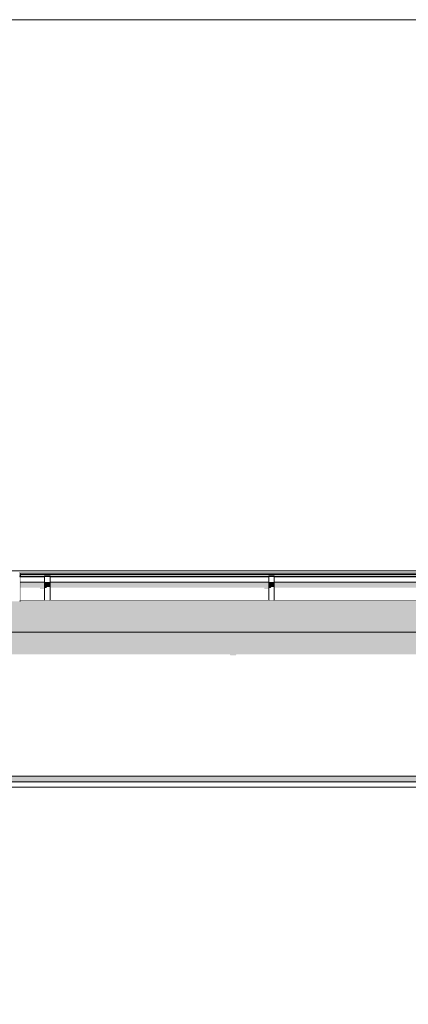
# Model space of a CAD drawing. Header units: millimetres. Extents: x 11 to 55443, y -2 to 19464.
# Tile 40 of 135: x 19203 to 20624, y 15339 to 18944. Entities that reach past the tile are written whole.
import ezdxf

# ---------------------------------------------------------------- set-up
doc = ezdxf.new("R2010")
doc.units = ezdxf.units.MM
doc.header["$MEASUREMENT"] = 0
doc.linetypes.add('Wipeout_Contour', pattern=[1000, 0, -1000])
for name, color, linetype in [('Nowe_A__DACHY', 7, 'Continuous'), ('Nowe_A__SCIANY', 7, 'Continuous'), ('Nowe_A_WN_WYPOSAZENIE', 7, 'Continuous')]:
    doc.layers.add(name, color=color, linetype=linetype)
for name, color, linetype, lineweight in [('Nowe_A__DACHY_Nr_pióra__92', 7, 'Continuous', 13), ('Nowe_A__SCIANY_Nr_pióra__87', 7, 'Continuous', 13), ('Nowe_A_WN_WYPOSAZENIE_Nr_pióra__2', 7, 'Continuous', 13)]:
    doc.layers.add(name, color=color, linetype=linetype, lineweight=lineweight)

# ---------------------------------------------------------------- blocks, each defined once
blk = doc.blocks.new('ElemPrzekroju_1_1', base_point=(7287.1, 10854))
at = {"color": 254, "linetype": 'Wipeout_Contour', "lineweight": 0, "ltscale": 309390.890564}
blk.add_wipeout([(13174.9, 16663.1), (13177.2, 16663.1), (13177.2, 16583.1), (13174.9, 16583.1), (13174.9, 16174), (25493.8, 16174), (25493.8, 16586.3), (25490.8, 16586.3), (25490.8, 16666.3), (25493.8, 16666.3), (25493.8, 16701.6), (13174.9, 16701.6)], dxfattribs=at).dxf.layer = 'Nowe_A__SCIANY'
at = {"color": 254, "linetype": 'Wipeout_Contour', "lineweight": 0, "ltscale": 102078.494547}
blk.add_wipeout([(13174.9, 16174), (13174.9, 16154), (25493.8, 16154), (25493.8, 16174)], dxfattribs=at).dxf.layer = 'Nowe_A__SCIANY'
at = {"layer": 'Nowe_A__SCIANY', "linetype": 'Continuous', "lineweight": 0, "true_color": 0x000000}
for points in [[(13174.9, 16663.1), (13177.2, 16663.1), (13177.2, 16616.9), (13676.5, 16616.9), (13677.3, 16613.6), (13697.3, 16613.6), (13699.6, 16616.9), (14430.1, 16616.9), (14430.9, 16613.6), (14450.9, 16613.6), (14453.2, 16616.9), (15183.7, 16616.9), (15184.5, 16613.6), (15204.5, 16613.6), (15206.8, 16616.9), (15937.3, 16616.9), (15938.1, 16613.6), (15958.1, 16613.6), (15960.4, 16616.9), (16691, 16616.9), (16691.7, 16613.6), (16711.7, 16613.6), (16714, 16616.9), (17444.6, 16616.9), (17445.3, 16613.6), (17465.3, 16613.6), (17467.7, 16616.9), (18198.2, 16616.9), (18198.9, 16613.6), (18218.9, 16613.6), (18221.3, 16616.9), (18951.8, 16616.9), (18952.6, 16613.6), (18972.6, 16613.6), (18974.9, 16616.9), (19044.6, 16616.9), (19049, 16598.1), (19049.8, 16598.1), (19050.5, 16595.1), (19052, 16595.1), (19069.6, 16619.9), (19151.8, 16619.9), (19152.6, 16616.6), (19172.6, 16616.6), (19174.9, 16619.9), (19971.8, 16619.9), (19972.6, 16616.6), (19992.6, 16616.6), (19994.9, 16619.9), (20791.8, 16619.9), (20792.6, 16616.6), (20812.6, 16616.6), (20814.9, 16619.9), (21611.8, 16619.9), (21612.6, 16616.6), (21632.6, 16616.6), (21634.9, 16619.9), (22431.8, 16619.9), (22432.6, 16616.6), (22452.6, 16616.6), (22454.9, 16619.9), (23251.8, 16619.9), (23252.5, 16616.6), (23272.5, 16616.6), (23274.9, 16619.9), (24071.8, 16619.9), (24072.5, 16616.6), (24092.5, 16616.6), (24094.9, 16619.9), (24891.8, 16619.9), (24892.5, 16616.6), (24912.5, 16616.6), (24914.9, 16619.9), (24984.7, 16619.9), (24989, 16601.6), (24989.7, 16601.6), (24990.5, 16598.1), (24992, 16598.1), (25009.9, 16623.4), (25091.8, 16623.4), (25092.5, 16620.1), (25112.5, 16620.1), (25114.9, 16623.4), (25319.3, 16623.4), (25319.8, 16621.3), (25381.3, 16549.1), (25381.3, 16502.2), (25377.4, 16490.1), (25377.4, 16410.1), (25378.4, 16393.4), (25381.3, 16390.2), (25381.3, 16174), (25493.8, 16174), (25493.8, 16586.3), (25490.8, 16586.3), (25490.8, 16666.3), (25493.8, 16666.3), (25493.8, 16701.6), (13174.9, 16701.6)], [(13174.9, 16174), (13174.9, 16154), (25493.8, 16154), (25493.8, 16174)]]:
    blk.add_hatch(color=18, dxfattribs=at).paths.add_polyline_path(points)
at = {"layer": 'Nowe_A__SCIANY_Nr_pióra__87', "color": 7, "linetype": 'Continuous', "lineweight": 13}
blk.add_line((13174.9, 16174), (25493.8, 16174), dxfattribs=at)
at = {"color": 254, "linetype": 'Wipeout_Contour', "lineweight": 0, "ltscale": 102026.087236}
blk.add_wipeout([(25493.8, 16154), (13174.9, 16154), (13174.9, 16134), (25493.8, 16134)], dxfattribs=at).dxf.layer = 'Nowe_A__SCIANY'
at = {"layer": 'Nowe_A__SCIANY_Nr_pióra__87', "color": 7, "linetype": 'Continuous', "lineweight": 13}
blk.add_line((25493.8, 16154), (13174.9, 16154), dxfattribs=at)
at = {"color": 254, "linetype": 'Wipeout_Contour', "lineweight": 0, "ltscale": 100763.187586}
blk.add_wipeout([(13174.9, 16134), (13174.9, 15174), (25493.8, 15174), (25493.8, 16134)], dxfattribs=at).dxf.layer = 'Nowe_A__SCIANY'
at = {"layer": 'Nowe_A__SCIANY', "linetype": 'Continuous', "lineweight": 0, "true_color": 0x000000}
blk.add_hatch(color=18, dxfattribs=at).paths.add_polyline_path([(13174.9, 16150.6), (25364.7, 16150.6), (25381.3, 16134), (25493.8, 16134), (25493.8, 16154), (13174.9, 16154)])
at = {"layer": 'Nowe_A__SCIANY_Nr_pióra__87', "color": 7, "linetype": 'Continuous', "lineweight": 13}
blk.add_line((13174.9, 16134), (25493.8, 16134), dxfattribs=at)
blk = doc.blocks.new('ElemPrzekroju_20_1', base_point=(7287.1, 10854))
at = {"color": 254, "linetype": 'Wipeout_Contour', "lineweight": 0, "ltscale": 102336.676198}
blk.add_wipeout([(19203.8, 16903.9), (19203.8, 16903.5), (19205.3, 16903.5), (19205.3, 16903.9)], dxfattribs=at).dxf.layer = 'Nowe_A_WN_WYPOSAZENIE'
at = {"color": 254, "linetype": 'Wipeout_Contour', "lineweight": 0, "ltscale": 102358.941897}
blk.add_wipeout([(19203.8, 16918.3), (19203.8, 16905.9), (19205.3, 16905.9), (19205.3, 16918.3)], dxfattribs=at).dxf.layer = 'Nowe_A_WN_WYPOSAZENIE'
at = {"color": 254, "linetype": 'Wipeout_Contour', "lineweight": 0, "ltscale": 102215.322509}
blk.add_wipeout([(19205.3, 16903.5), (19203.8, 16903.5), (19203.8, 16811.9), (19205.3, 16811.9)], dxfattribs=at).dxf.layer = 'Nowe_A_WN_WYPOSAZENIE'
at = {"layer": 'Nowe_A_WN_WYPOSAZENIE_Nr_pióra__2', "color": 7, "linetype": 'Continuous', "lineweight": 13}
for p, q in [((19205.3, 16918.3), (19205.3, 16905.9)), ((19203.8, 16903.5), (19203.8, 16903.5)), ((19203.8, 16903.5), (19203.8, 16811.9)), ((19205.3, 16903.5), (19203.8, 16903.5)), ((19205.3, 16903.9), (19205.3, 16903.5)), ((19205.3, 16903.5), (19205.3, 16811.9)), ((19205.3, 16811.9), (19203.8, 16811.9))]:
    blk.add_line(p, q, dxfattribs=at)
blk = doc.blocks.new('ElemPrzekroju_21_1', base_point=(7287.1, 10854))
at = {"color": 254, "linetype": 'Wipeout_Contour', "lineweight": 0, "ltscale": 102359.53412}
blk.add_wipeout([(19202.3, 16921.6), (19202.3, 16906.5), (19203.8, 16906.5), (19203.8, 16921.6)], dxfattribs=at).dxf.layer = 'Nowe_A_WN_WYPOSAZENIE'
at = {"color": 254, "linetype": 'Wipeout_Contour', "lineweight": 0, "ltscale": 102218.730429}
blk.add_wipeout([(19202.3, 16906.5), (19202.3, 16814.9), (19203.8, 16814.9), (19203.8, 16906.5)], dxfattribs=at).dxf.layer = 'Nowe_A_WN_WYPOSAZENIE'
at = {"color": 254, "linetype": 'Wipeout_Contour', "lineweight": 0, "ltscale": 162980.985446}
blk.add_wipeout([(19203.8, 16918.3), (19205.3, 16918.3), (19205.3, 16914), (25142.3, 16914), (25142.3, 16918.9), (19203.8, 16918.9)], dxfattribs=at).dxf.layer = 'Nowe_A_WN_WYPOSAZENIE'
at = {"color": 254, "linetype": 'Wipeout_Contour', "lineweight": 0, "ltscale": 111785.912759}
blk.add_wipeout([(19205.3, 16914), (19205.3, 16912.9), (25142.3, 16912.9), (25142.3, 16914)], dxfattribs=at).dxf.layer = 'Nowe_A_WN_WYPOSAZENIE'
at = {"layer": 'Nowe_A_WN_WYPOSAZENIE', "linetype": 'Continuous', "lineweight": 0, "true_color": 0x000000}
blk.add_hatch(color=18, dxfattribs=at).paths.add_polyline_path([(19205.3, 16914), (19205.3, 16912.9), (25142.3, 16912.9), (25142.3, 16914)])
at = {"color": 254, "linetype": 'Wipeout_Contour', "lineweight": 0, "ltscale": 1004804.00472042}
blk.add_wipeout([(25142.3, 16912.9), (19205.3, 16912.9), (19205.3, 16905.9), (19293.8, 16905.9), (19293.8, 16907.6), (19313.8, 16907.6), (19313.8, 16905.9), (20113.8, 16905.9), (20113.8, 16907.6), (20133.8, 16907.6), (20133.8, 16905.9), (20933.8, 16905.9), (20933.8, 16907.6), (20953.8, 16907.6), (20953.8, 16905.9), (21753.8, 16905.9), (21753.8, 16907.6), (21773.8, 16907.6), (21773.8, 16905.9), (22573.8, 16905.9), (22573.8, 16907.6), (22593.8, 16907.6), (22593.8, 16905.9), (23393.8, 16905.9), (23393.8, 16907.6), (23413.8, 16907.6), (23413.8, 16905.9), (24213.8, 16905.9), (24213.8, 16907.6), (24233.8, 16907.6), (24233.8, 16905.9), (25033.8, 16905.9), (25033.8, 16907.6), (25053.8, 16907.6), (25053.8, 16905.9), (25142.3, 16905.9)], dxfattribs=at).dxf.layer = 'Nowe_A_WN_WYPOSAZENIE'
at = {"color": 254, "linetype": 'Wipeout_Contour', "lineweight": 0, "ltscale": 102473.107444}
blk.add_wipeout([(19293.8, 16905.9), (19203.8, 16905.9), (19203.8, 16904.1), (19293.8, 16904.1)], dxfattribs=at).dxf.layer = 'Nowe_A_WN_WYPOSAZENIE'
at = {"color": 254, "linetype": 'Wipeout_Contour', "lineweight": 0, "ltscale": 103883.045833}
blk.add_wipeout([(19313.8, 16905.9), (19313.8, 16904.1), (20113.8, 16904.1), (20113.8, 16905.9)], dxfattribs=at).dxf.layer = 'Nowe_A_WN_WYPOSAZENIE'
at = {"color": 254, "linetype": 'Wipeout_Contour', "lineweight": 0, "ltscale": 106394.00552}
blk.add_wipeout([(20933.8, 16905.9), (20133.8, 16905.9), (20133.8, 16904.1), (20933.8, 16904.1)], dxfattribs=at).dxf.layer = 'Nowe_A_WN_WYPOSAZENIE'
at = {"color": 254, "linetype": 'Wipeout_Contour', "lineweight": 0, "ltscale": 153615.772191}
blk.add_wipeout([(19293.8, 16904.1), (19203.8, 16904.1), (19203.8, 16903.9), (19205.3, 16903.9), (19205.3, 16884.4), (19293.8, 16884.4)], dxfattribs=at).dxf.layer = 'Nowe_A_WN_WYPOSAZENIE'
at = {"color": 254, "linetype": 'Wipeout_Contour', "lineweight": 0, "ltscale": 103855.00372}
blk.add_wipeout([(19313.8, 16884.4), (20113.8, 16884.4), (20113.8, 16904.1), (19313.8, 16904.1)], dxfattribs=at).dxf.layer = 'Nowe_A_WN_WYPOSAZENIE'
at = {"color": 254, "linetype": 'Wipeout_Contour', "lineweight": 0, "ltscale": 106366.625587}
blk.add_wipeout([(20933.8, 16904.1), (20133.8, 16904.1), (20133.8, 16884.4), (20933.8, 16884.4)], dxfattribs=at).dxf.layer = 'Nowe_A_WN_WYPOSAZENIE'
at = {"layer": 'Nowe_A_WN_WYPOSAZENIE_Nr_pióra__2', "color": 7, "linetype": 'Continuous', "lineweight": 13}
for p, q in [((19203.8, 16921.6), (19203.8, 16906.5)), ((19202.3, 16906.5), (19203.8, 16906.5)), ((19203.8, 16906.5), (19203.8, 16903.5))]:
    blk.add_line(p, q, dxfattribs=at)
at = {"color": 254, "linetype": 'Wipeout_Contour', "lineweight": 0, "ltscale": 102642.340671}
blk.add_wipeout([(19293.8, 16907.6), (19293.8, 16905.3), (19313.8, 16905.3), (19313.8, 16907.6)], dxfattribs=at).dxf.layer = 'Nowe_A_WN_WYPOSAZENIE'
at = {"color": 254, "linetype": 'Wipeout_Contour', "lineweight": 0, "ltscale": 105132.009942}
blk.add_wipeout([(20113.8, 16907.6), (20113.8, 16905.3), (20133.8, 16905.3), (20133.8, 16907.6)], dxfattribs=at).dxf.layer = 'Nowe_A_WN_WYPOSAZENIE'
at = {"color": 254, "linetype": 'Wipeout_Contour', "lineweight": 0, "ltscale": 102415.408794}
blk.add_wipeout([(19205.3, 16884.4), (19205.3, 16880.2), (19293.8, 16880.2), (19293.8, 16884.4)], dxfattribs=at).dxf.layer = 'Nowe_A_WN_WYPOSAZENIE'
at = {"color": 254, "linetype": 'Wipeout_Contour', "lineweight": 0, "ltscale": 103823.900149}
blk.add_wipeout([(20113.8, 16884.4), (19313.8, 16884.4), (19313.8, 16880.2), (20113.8, 16880.2)], dxfattribs=at).dxf.layer = 'Nowe_A_WN_WYPOSAZENIE'
at = {"color": 254, "linetype": 'Wipeout_Contour', "lineweight": 0, "ltscale": 106336.256538}
blk.add_wipeout([(20133.8, 16880.2), (20933.8, 16880.2), (20933.8, 16884.4), (20133.8, 16884.4)], dxfattribs=at).dxf.layer = 'Nowe_A_WN_WYPOSAZENIE'
at = {"layer": 'Nowe_A_WN_WYPOSAZENIE', "linetype": 'Continuous', "lineweight": 0, "true_color": 0x000000}
for points in [[(19205.3, 16884.4), (19205.3, 16880.2), (19293.8, 16880.2), (19293.8, 16884.4)], [(20113.8, 16884.4), (19313.8, 16884.4), (19313.8, 16880.2), (20113.8, 16880.2)], [(20133.8, 16880.2), (20933.8, 16880.2), (20933.8, 16884.4), (20133.8, 16884.4)]]:
    blk.add_hatch(color=18, dxfattribs=at).paths.add_polyline_path(points)
at = {"color": 254, "linetype": 'Wipeout_Contour', "lineweight": 0, "ltscale": 102327.847947}
blk.add_wipeout([(19205.3, 16817.9), (19293.8, 16817.9), (19293.8, 16880.2), (19205.3, 16880.2)], dxfattribs=at).dxf.layer = 'Nowe_A_WN_WYPOSAZENIE'
at = {"color": 254, "linetype": 'Wipeout_Contour', "lineweight": 0, "ltscale": 103737.517191}
blk.add_wipeout([(20113.8, 16880.2), (19313.8, 16880.2), (19313.8, 16817.9), (20113.8, 16817.9)], dxfattribs=at).dxf.layer = 'Nowe_A_WN_WYPOSAZENIE'
at = {"color": 254, "linetype": 'Wipeout_Contour', "lineweight": 0, "ltscale": 106251.917814}
blk.add_wipeout([(20933.8, 16880.2), (20133.8, 16880.2), (20133.8, 16817.9), (20933.8, 16817.9)], dxfattribs=at).dxf.layer = 'Nowe_A_WN_WYPOSAZENIE'
at = {"layer": 'Nowe_A_WN_WYPOSAZENIE', "linetype": 'Continuous', "lineweight": 0, "true_color": 0x000000}
blk.add_hatch(color=18, dxfattribs=at).paths.add_polyline_path([(19203.8, 16903.5), (19203.1, 16902.5), (19203.1, 16814.9), (19203.8, 16814.9)])
at = {"layer": 'Nowe_A_WN_WYPOSAZENIE_Nr_pióra__2', "color": 7, "linetype": 'Continuous', "lineweight": 13}
blk.add_line((19202.3, 16814.9), (19203.8, 16814.9), dxfattribs=at)
at = {"color": 254, "linetype": 'Wipeout_Contour', "lineweight": 0, "ltscale": 102610.206469}
blk.add_wipeout([(19293.8, 16905.3), (19293.8, 16883.2), (19313.8, 16883.2), (19313.8, 16905.3)], dxfattribs=at).dxf.layer = 'Nowe_A_WN_WYPOSAZENIE'
at = {"color": 254, "linetype": 'Wipeout_Contour', "lineweight": 0, "ltscale": 105100.63714}
blk.add_wipeout([(20113.8, 16905.3), (20113.8, 16883.2), (20133.8, 16883.2), (20133.8, 16905.3)], dxfattribs=at).dxf.layer = 'Nowe_A_WN_WYPOSAZENIE'
at = {"layer": 'Nowe_A_WN_WYPOSAZENIE', "linetype": 'Continuous', "lineweight": 0, "true_color": 0x000000}
for points in [[(19205.3, 16912.9), (19205.3, 16906.5), (19293.8, 16906.5), (19293.8, 16907.6), (19313.8, 16907.6), (19313.8, 16906.5), (20113.8, 16906.5), (20113.8, 16907.6), (20133.8, 16907.6), (20133.8, 16906.5), (20933.8, 16906.5), (20933.8, 16907.6), (20953.8, 16907.6), (20953.8, 16906.5), (21753.8, 16906.5), (21753.8, 16907.6), (21773.8, 16907.6), (21773.8, 16906.5), (22573.8, 16906.5), (22573.8, 16907.6), (22593.8, 16907.6), (22593.8, 16906.5), (23393.8, 16906.5), (23393.8, 16907.6), (23413.8, 16907.6), (23413.8, 16906.5), (24213.8, 16906.5), (24213.8, 16907.6), (24233.8, 16907.6), (24233.8, 16906.5), (25033.8, 16906.5), (25033.8, 16907.6), (25053.8, 16907.6), (25053.8, 16906.5), (25130.2, 16906.5), (25129.8, 16905.9), (25142.3, 16905.9), (25142.3, 16912.9)], [(19292.9, 16905.9), (19292.9, 16904.1), (19293.8, 16904.1), (19293.8, 16905.9)], [(20112.9, 16905.9), (20112.9, 16904.1), (20113.8, 16904.1), (20113.8, 16905.9)]]:
    blk.add_hatch(color=18, dxfattribs=at).paths.add_polyline_path(points)
at = {"layer": 'Nowe_A_WN_WYPOSAZENIE_Nr_pióra__2', "color": 7, "linetype": 'Continuous', "lineweight": 13}
for p, q in [((19203.8, 16918.9), (25142.3, 16918.9)), ((19205.3, 16914), (25142.3, 16914)), ((19205.3, 16912.9), (25142.3, 16912.9)), ((19293.8, 16920.4), (19293.8, 16918.9)), ((19293.8, 16920.4), (19313.8, 16920.4)), ((19293.8, 16907.6), (19293.8, 16905.3)), ((19293.8, 16907.6), (19313.8, 16907.6)), ((19313.8, 16920.4), (19313.8, 16918.9)), ((19313.8, 16907.6), (19313.8, 16905.3)), ((20113.8, 16920.4), (20113.8, 16918.9)), ((20113.8, 16920.4), (20133.8, 16920.4)), ((20113.8, 16907.6), (20113.8, 16905.3)), ((20113.8, 16907.6), (20133.8, 16907.6)), ((20133.8, 16920.4), (20133.8, 16918.9)), ((20133.8, 16907.6), (20133.8, 16905.3)), ((19203.8, 16905.9), (19293.8, 16905.9)), ((19203.8, 16904.1), (19293.8, 16904.1)), ((19293.8, 16905.3), (19313.8, 16905.3)), ((19313.8, 16905.9), (20113.8, 16905.9)), ((19313.8, 16904.1), (20113.8, 16904.1)), ((20113.8, 16905.3), (20133.8, 16905.3)), ((20133.8, 16905.9), (20933.8, 16905.9)), ((20133.8, 16904.1), (20933.8, 16904.1))]:
    blk.add_line(p, q, dxfattribs=at)
at = {"color": 254, "linetype": 'Wipeout_Contour', "lineweight": 0, "ltscale": 102575.660805}
blk.add_wipeout([(19293.8, 16883.2), (19293.8, 16879), (19313.8, 16879), (19313.8, 16883.2)], dxfattribs=at).dxf.layer = 'Nowe_A_WN_WYPOSAZENIE'
at = {"color": 254, "linetype": 'Wipeout_Contour', "lineweight": 0, "ltscale": 105066.910141}
blk.add_wipeout([(20113.8, 16883.2), (20113.8, 16879), (20133.8, 16879), (20133.8, 16883.2)], dxfattribs=at).dxf.layer = 'Nowe_A_WN_WYPOSAZENIE'
at = {"layer": 'Nowe_A_WN_WYPOSAZENIE', "linetype": 'Continuous', "lineweight": 0, "true_color": 0x000000}
for points in [[(19293.8, 16883.2), (19293.8, 16879), (19313.8, 16879), (19313.8, 16883.2)], [(20113.8, 16883.2), (20113.8, 16879), (20133.8, 16879), (20133.8, 16883.2)]]:
    blk.add_hatch(color=18, dxfattribs=at).paths.add_polyline_path(points)
at = {"color": 254, "linetype": 'Wipeout_Contour', "lineweight": 0, "ltscale": 102487.7348}
blk.add_wipeout([(19293.8, 16879), (19293.8, 16816.4), (19313.8, 16816.4), (19313.8, 16879)], dxfattribs=at).dxf.layer = 'Nowe_A_WN_WYPOSAZENIE'
at = {"color": 254, "linetype": 'Wipeout_Contour', "lineweight": 0, "ltscale": 104981.0722}
blk.add_wipeout([(20113.8, 16879), (20113.8, 16816.4), (20133.8, 16816.4), (20133.8, 16879)], dxfattribs=at).dxf.layer = 'Nowe_A_WN_WYPOSAZENIE'
at = {"layer": 'Nowe_A_WN_WYPOSAZENIE', "linetype": 'Continuous', "lineweight": 0, "true_color": 0x000000}
for points in [[(19205.3, 16880.2), (19205.3, 16864), (19277.4, 16864), (19277.4, 16860), (19291.8, 16860), (19291.8, 16817.9), (19293.8, 16817.9), (19293.8, 16880.2)], [(19291.8, 16902.4), (19291.8, 16884.4), (19293.8, 16884.4), (19293.8, 16904.1), (19292.9, 16904.1)], [(19293.8, 16879), (19293.8, 16862.9), (19299.4, 16862.9), (19303, 16866.9), (19313.8, 16866.9), (19313.8, 16879)], [(19313.8, 16880.2), (19313.8, 16864), (20097.4, 16864), (20097.4, 16860), (20111.8, 16860), (20111.8, 16817.9), (20113.8, 16817.9), (20113.8, 16880.2)], [(20111.8, 16902.4), (20111.8, 16884.4), (20113.8, 16884.4), (20113.8, 16904.1), (20112.9, 16904.1)], [(20113.8, 16879), (20113.8, 16862.9), (20119.4, 16862.9), (20123, 16866.9), (20133.8, 16866.9), (20133.8, 16879)], [(20933.8, 16880.2), (20133.8, 16880.2), (20133.8, 16864), (20917.4, 16864), (20917.4, 16860), (20931.8, 16860), (20931.8, 16817.9), (20933.8, 16817.9)]]:
    blk.add_hatch(color=18, dxfattribs=at).paths.add_polyline_path(points)
at = {"layer": 'Nowe_A_WN_WYPOSAZENIE_Nr_pióra__2', "color": 7, "linetype": 'Continuous', "lineweight": 13}
for p, q in [((19205.3, 16884.4), (19293.8, 16884.4)), ((19293.8, 16905.3), (19293.8, 16883.2)), ((19293.8, 16883.2), (19293.8, 16879)), ((19293.8, 16883.2), (19313.8, 16883.2)), ((19293.8, 16879), (19293.8, 16816.4)), ((19293.8, 16879), (19313.8, 16879)), ((19313.8, 16905.3), (19313.8, 16883.2)), ((19313.8, 16884.4), (20113.8, 16884.4)), ((19313.8, 16883.2), (19313.8, 16879)), ((19313.8, 16879), (19313.8, 16816.4)), ((20113.8, 16905.3), (20113.8, 16883.2)), ((20113.8, 16883.2), (20113.8, 16879)), ((20113.8, 16883.2), (20133.8, 16883.2)), ((20113.8, 16879), (20113.8, 16816.4)), ((20113.8, 16879), (20133.8, 16879)), ((20133.8, 16905.3), (20133.8, 16883.2)), ((20133.8, 16884.4), (20933.8, 16884.4)), ((20133.8, 16883.2), (20133.8, 16879)), ((20133.8, 16879), (20133.8, 16816.4)), ((19205.3, 16817.9), (19293.8, 16817.9)), ((19293.8, 16816.4), (19313.8, 16816.4)), ((19313.8, 16817.9), (20113.8, 16817.9)), ((20113.8, 16816.4), (20133.8, 16816.4)), ((20133.8, 16817.9), (20933.8, 16817.9))]:
    blk.add_line(p, q, dxfattribs=at)
blk = doc.blocks.new('ElemPrzekroju_39_1', base_point=(7287.1, 10854))
at = {"color": 254, "linetype": 'Wipeout_Contour', "lineweight": 0, "ltscale": 133047.221086}
blk.add_wipeout([(6757.1, 18943.9), (6757.1, 16926.2), (43817.1, 16926.2), (43817.1, 18943.9)], dxfattribs=at).dxf.layer = 'Nowe_A__DACHY'
at = {"color": 254, "linetype": 'Wipeout_Contour', "lineweight": 0, "ltscale": 2145328.374886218}
blk.add_wipeout([(13174.9, 16708.8), (25493.8, 16708.8), (25493.8, 16736.4), (25461.3, 16821.4), (25253.8, 16821.4), (25253.8, 16819.9), (25233.8, 16819.9), (25233.8, 16821.4), (25145.3, 16821.4), (25145.3, 16814.9), (25143.8, 16814.9), (25143.8, 16817.9), (25053.8, 16817.9), (25053.8, 16816.4), (25033.8, 16816.4), (25033.8, 16817.9), (24233.8, 16817.9), (24233.8, 16816.4), (24213.8, 16816.4), (24213.8, 16817.9), (23413.8, 16817.9), (23413.8, 16816.4), (23393.8, 16816.4), (23393.8, 16817.9), (22593.8, 16817.9), (22593.8, 16816.4), (22573.8, 16816.4), (22573.8, 16817.9), (21773.8, 16817.9), (21773.8, 16816.4), (21753.8, 16816.4), (21753.8, 16817.9), (20953.8, 16817.9), (20953.8, 16816.4), (20933.8, 16816.4), (20933.8, 16817.9), (20133.8, 16817.9), (20133.8, 16816.4), (20113.8, 16816.4), (20113.8, 16817.9), (19313.8, 16817.9), (19313.8, 16816.4), (19293.8, 16816.4), (19293.8, 16817.9), (19205.3, 16817.9), (19205.3, 16811.9), (19203.8, 16811.9), (19203.8, 16814.9), (19113.8, 16814.9), (19113.8, 16813.4), (19093.8, 16813.4), (19093.8, 16814.9), (18360.2, 16814.9), (18360.2, 16813.4), (18340.2, 16813.4), (18340.2, 16814.9), (17606.6, 16814.9), (17606.6, 16813.4), (17586.6, 16813.4), (17586.6, 16814.9), (16853, 16814.9), (16853, 16813.4), (16833, 16813.4), (16833, 16814.9), (16099.4, 16814.9), (16099.4, 16813.4), (16079.4, 16813.4), (16079.4, 16814.9), (15345.8, 16814.9), (15345.8, 16813.4), (15325.8, 16813.4), (15325.8, 16814.9), (14592.2, 16814.9), (14592.2, 16813.4), (14572.2, 16813.4), (14572.2, 16814.9), (13838.5, 16814.9), (13838.5, 16813.4), (13818.5, 16813.4), (13818.5, 16814.9), (13207.4, 16814.9), (13174.9, 16729.9)], dxfattribs=at).dxf.layer = 'Nowe_A__DACHY'
at = {"layer": 'Nowe_A__DACHY_Nr_pióra__92', "color": 7, "linetype": 'Continuous', "lineweight": 13}
blk.add_line((43817.1, 18943.9), (6757.1, 18943.9), dxfattribs=at)
at = {"color": 254, "linetype": 'Wipeout_Contour', "lineweight": 0, "ltscale": 5226076.326641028}
blk.add_wipeout([(43817.1, 16926.2), (6757.1, 16926.2), (6757.1, 16915.9), (6847.1, 16915.9), (6847.1, 16917.4), (6867.1, 16917.4), (6867.1, 16915.9), (7599.4, 16915.9), (7599.4, 16917.4), (7619.4, 16917.4), (7619.4, 16915.9), (8351.6, 16915.9), (8351.6, 16917.4), (8371.6, 16917.4), (8371.6, 16915.9), (9103.8, 16915.9), (9103.8, 16917.4), (9123.8, 16917.4), (9123.8, 16915.9), (9856, 16915.9), (9856, 16917.4), (9876, 16917.4), (9876, 16915.9), (10608.3, 16915.9), (10608.3, 16917.4), (10628.3, 16917.4), (10628.3, 16915.9), (11360.5, 16915.9), (11360.5, 16917.4), (11380.5, 16917.4), (11380.5, 16915.9), (12112.7, 16915.9), (12112.7, 16917.4), (12132.7, 16917.4), (12132.7, 16915.9), (12864.9, 16915.9), (12864.9, 16917.4), (12884.9, 16917.4), (12884.9, 16915.9), (12973.4, 16915.9), (12973.4, 16918.6), (12976.4, 16918.6), (12976.4, 16915.9), (13042.4, 16915.9), (13042.4, 16917.4), (13207.4, 16917.4), (13207.4, 16915.9), (13818.5, 16915.9), (13818.5, 16917.4), (13838.5, 16917.4), (13838.5, 16915.9), (14572.2, 16915.9), (14572.2, 16917.4), (14592.2, 16917.4), (14592.2, 16915.9), (15325.8, 16915.9), (15325.8, 16917.4), (15345.8, 16917.4), (15345.8, 16915.9), (16079.4, 16915.9), (16079.4, 16917.4), (16099.4, 16917.4), (16099.4, 16915.9), (16833, 16915.9), (16833, 16917.4), (16853, 16917.4), (16853, 16915.9), (17586.6, 16915.9), (17586.6, 16917.4), (17606.6, 16917.4), (17606.6, 16915.9), (18340.2, 16915.9), (18340.2, 16917.4), (18360.2, 16917.4), (18360.2, 16915.9), (19093.8, 16915.9), (19093.8, 16917.4), (19113.8, 16917.4), (19113.8, 16915.9), (19202.3, 16915.9), (19202.3, 16921.6), (19203.8, 16921.6), (19203.8, 16918.9), (25142.3, 16918.9), (25142.3, 16925.1), (25143.8, 16925.1), (25143.8, 16922.4), (25461.3, 16922.4), (25461.3, 16923.9), (25626.3, 16923.9), (25626.3, 16922.4), (31369, 16922.4), (31369, 16925.1), (31372, 16925.1), (31372, 16922.4), (31460.5, 16922.4), (31460.5, 16923.9), (31480.5, 16923.9), (31480.5, 16922.4), (32280.5, 16922.4), (32280.5, 16923.9), (32300.5, 16923.9), (32300.5, 16922.4), (33100.5, 16922.4), (33100.5, 16923.9), (33120.5, 16923.9), (33120.5, 16922.4), (33920.5, 16922.4), (33920.5, 16923.9), (33940.5, 16923.9), (33940.5, 16922.4), (34740.5, 16922.4), (34740.5, 16923.9), (34760.5, 16923.9), (34760.5, 16922.4), (35560.5, 16922.4), (35560.5, 16923.9), (35580.5, 16923.9), (35580.5, 16922.4), (36380.5, 16922.4), (36380.5, 16923.9), (36400.5, 16923.9), (36400.5, 16922.4), (37200.5, 16922.4), (37200.5, 16923.9), (37220.5, 16923.9), (37220.5, 16922.4), (37309, 16922.4), (37309, 16925.1), (37312, 16925.1), (37312, 16922.4), (37378, 16922.4), (37378, 16923.9), (37543, 16923.9), (37543, 16922.4), (38188.8, 16922.4), (38188.8, 16923.9), (38208.8, 16923.9), (38208.8, 16922.4), (38977.1, 16922.4), (38977.1, 16923.9), (38997.1, 16923.9), (38997.1, 16922.4), (39765.5, 16922.4), (39765.5, 16923.9), (39785.5, 16923.9), (39785.5, 16922.4), (40553.8, 16922.4), (40553.8, 16923.9), (40573.8, 16923.9), (40573.8, 16922.4), (41342.1, 16922.4), (41342.1, 16923.9), (41362.1, 16923.9), (41362.1, 16922.4), (42130.5, 16922.4), (42130.5, 16923.9), (42150.5, 16923.9), (42150.5, 16922.4), (42918.8, 16922.4), (42918.8, 16923.9), (42938.8, 16923.9), (42938.8, 16922.4), (43707.1, 16922.4), (43707.1, 16923.9), (43727.1, 16923.9), (43727.1, 16922.4), (43817.1, 16922.4)], dxfattribs=at).dxf.layer = 'Nowe_A__DACHY'
at = {"color": 254, "linetype": 'Wipeout_Contour', "lineweight": 0, "ltscale": 103509.531832}
blk.add_wipeout([(13174.9, 16708.8), (13174.9, 16701.6), (25493.8, 16701.6), (25493.8, 16708.8)], dxfattribs=at).dxf.layer = 'Nowe_A__DACHY'
at = {"layer": 'Nowe_A__DACHY', "linetype": 'Continuous', "lineweight": 0, "true_color": 0x000000}
for points in [[(13174.9, 16708.8), (25493.8, 16708.8), (25493.8, 16736.4), (25461.3, 16821.4), (25253.8, 16821.4), (25253.8, 16819.9), (25233.8, 16819.9), (25233.8, 16821.4), (25145.3, 16821.4), (25145.3, 16814.9), (25143.8, 16814.9), (25143.8, 16817.9), (25053.8, 16817.9), (25053.8, 16816.4), (25033.8, 16816.4), (25033.8, 16817.9), (24233.8, 16817.9), (24233.8, 16816.4), (24213.8, 16816.4), (24213.8, 16817.9), (23413.8, 16817.9), (23413.8, 16816.4), (23393.8, 16816.4), (23393.8, 16817.9), (22593.8, 16817.9), (22593.8, 16816.4), (22573.8, 16816.4), (22573.8, 16817.9), (21773.8, 16817.9), (21773.8, 16816.4), (21753.8, 16816.4), (21753.8, 16817.9), (20953.8, 16817.9), (20953.8, 16816.4), (20933.8, 16816.4), (20933.8, 16817.9), (20133.8, 16817.9), (20133.8, 16816.4), (20113.8, 16816.4), (20113.8, 16817.9), (19313.8, 16817.9), (19313.8, 16816.4), (19293.8, 16816.4), (19293.8, 16817.9), (19205.3, 16817.9), (19205.3, 16811.9), (19203.8, 16811.9), (19203.8, 16814.9), (19113.8, 16814.9), (19113.8, 16813.4), (19093.8, 16813.4), (19093.8, 16814.9), (18360.2, 16814.9), (18360.2, 16813.4), (18340.2, 16813.4), (18340.2, 16814.9), (17606.6, 16814.9), (17606.6, 16813.4), (17586.6, 16813.4), (17586.6, 16814.9), (16853, 16814.9), (16853, 16813.4), (16833, 16813.4), (16833, 16814.9), (16099.4, 16814.9), (16099.4, 16813.4), (16079.4, 16813.4), (16079.4, 16814.9), (15345.8, 16814.9), (15345.8, 16813.4), (15325.8, 16813.4), (15325.8, 16814.9), (14592.2, 16814.9), (14592.2, 16813.4), (14572.2, 16813.4), (14572.2, 16814.9), (13838.5, 16814.9), (13838.5, 16813.4), (13818.5, 16813.4), (13818.5, 16814.9), (13207.4, 16814.9), (13174.9, 16729.9)], [(13174.9, 16708.8), (13174.9, 16701.6), (25493.8, 16701.6), (25493.8, 16708.8)]]:
    blk.add_hatch(color=18, dxfattribs=at).paths.add_polyline_path(points)
at = {"layer": 'Nowe_A__DACHY_Nr_pióra__92', "color": 7, "linetype": 'Continuous', "lineweight": 13}
for p, q in [((6757.1, 16926.2), (43817.1, 16926.2)), ((25493.8, 16701.6), (13174.9, 16701.6))]:
    blk.add_line(p, q, dxfattribs=at)

msp = doc.modelspace()

# ---------------------------------------------------------------- block references
at = {"layer": 'Nowe_A__SCIANY', "lineweight": 0}
msp.add_blockref('ElemPrzekroju_1_1', (7287.1, 10854), dxfattribs=at)
at = {"layer": 'Nowe_A_WN_WYPOSAZENIE', "lineweight": 0}
msp.add_blockref('ElemPrzekroju_20_1', (7287.1, 10854), dxfattribs=at)

# ---------------------------------------------------------------- next in the draw order: block references
msp.add_blockref('ElemPrzekroju_21_1', (7287.1, 10854), dxfattribs=at)

# ---------------------------------------------------------------- next in the draw order: block references
at = {"layer": 'Nowe_A__DACHY', "lineweight": 0}
msp.add_blockref('ElemPrzekroju_39_1', (7287.1, 10854), dxfattribs=at)

doc.saveas('drawing.dxf')
